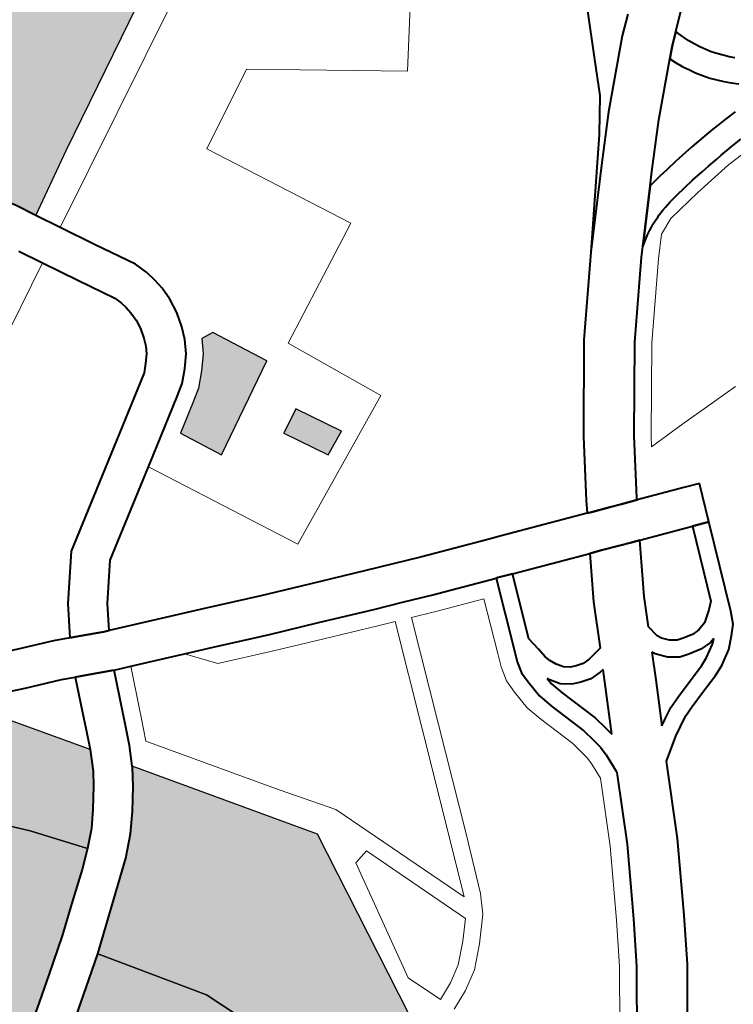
# Model space of a CAD drawing. Header units: metres. Extents: x 149090 to 149776, y 485756 to 486362.
# Tile 62 of 93: x 149598.54 to 149604.86, y 486310.03 to 486318.74. Entities that reach past the tile are written whole.
import ezdxf

# ---------------------------------------------------------------- set-up
doc = ezdxf.new("R2010")
doc.units = ezdxf.units.M
doc.header["$MEASUREMENT"] = 0
for name, color, linetype, lineweight in [('WVB-pen-brm-dik 018', 6, 'Continuous', 13), ('WVB-pen-dik 035', 1, 'Continuous', 40), ('WVB-raster-20%', 254, 'Continuous', 30), ('WVB-raster-60%', 253, 'Continuous', 30)]:
    doc.layers.add(name, color=color, linetype=linetype, lineweight=lineweight)

# ---------------------------------------------------------------- blocks, each defined once
blk = doc.blocks.new('INZET')
at = {"layer": 'WVB-raster-20%', "extrusion": (0, 0, -1)}
blk.add_hatch(color=256, dxfattribs=at).paths.add_polyline_path([(0.05122, -0.056769), (0.050119, -0.056139), (0.045104, -0.053387), (0.043779, -0.052657), (0.043632, -0.052569), (0.043645, -0.052293), (0.044174, -0.051541), (0.046115, -0.048777), (0.04621, -0.048647), (0.049447, -0.051052), (0.050523, -0.051794), (0.052675, -0.053309), (0.053101, -0.053679), (0.053128, -0.053701), (0.052637, -0.054409), (0.051405, -0.056427)])
at = {"layer": 'WVB-raster-20%'}
for points in [[(-0.049434, -0.063215), (-0.049854, -0.062447), (-0.049432, -0.062217), (-0.049, -0.063008)], [(-0.060863, -0.069272), (-0.061885, -0.068047), (-0.063908, -0.066179), (-0.064194, -0.065944), (-0.062567, -0.065052), (-0.061607, -0.06435), (-0.061411, -0.06435), (-0.06129, -0.06435), (-0.061152, -0.064281), (-0.059884, -0.063569), (-0.05966, -0.06372), (-0.059332, -0.06394), (-0.058597, -0.064549), (-0.058222, -0.064889), (-0.057579, -0.065613), (-0.056932, -0.066453), (-0.05722, -0.0667), (-0.057714, -0.067084), (-0.058188, -0.067454), (-0.058776, -0.067883), (-0.05929, -0.068248), (-0.059943, -0.068687), (-0.060718, -0.069184)], [(-0.05857, -0.074544), (-0.059032, -0.073172), (-0.059458, -0.072184), (-0.059808, -0.071472), (-0.060377, -0.070476), (-0.060714, -0.069999), (-0.060456, -0.069844), (-0.060348, -0.069779), (-0.059559, -0.069272), (-0.058893, -0.068824), (-0.058367, -0.068452), (-0.057858, -0.068079), (-0.056703, -0.069784), (-0.055396, -0.073106), (-0.055549, -0.073174), (-0.058112, -0.074323), (-0.058298, -0.074413)]]:
    blk.add_hatch(color=256, dxfattribs=at).paths.add_polyline_path(points)
at = {"layer": 'WVB-raster-60%'}
for points in [[(-0.050978, -0.062125), (-0.05135, -0.061395), (-0.050862, -0.061082), (-0.050626, -0.060926), (-0.050408, -0.060709), (-0.050214, -0.060479), (-0.050073, -0.060241), (-0.049854, -0.060271), (-0.049364, -0.061228)], [(-0.056932, -0.066453), (-0.057579, -0.065613), (-0.058222, -0.064889), (-0.058597, -0.064549), (-0.059332, -0.06394), (-0.05966, -0.06372), (-0.058898, -0.063319), (-0.058691, -0.063308), (-0.0569, -0.063583), (-0.055885, -0.065047), (-0.05606, -0.065388), (-0.056209, -0.065612), (-0.056451, -0.06594), (-0.056669, -0.0662)], [(-0.055396, -0.073106), (-0.056703, -0.069784), (-0.057858, -0.068079), (-0.056474, -0.066983), (-0.056157, -0.066679), (-0.055901, -0.066373), (-0.055635, -0.066014), (-0.055455, -0.065742), (-0.055443, -0.065719), (-0.053455, -0.068594), (-0.054079, -0.072909), (-0.05422, -0.072589)]]:
    blk.add_hatch(color=256, dxfattribs=at).paths.add_polyline_path(points)
at = {"layer": 'WVB-pen-brm-dik 018'}
for p, q in [((-0.045104, -0.053387), (-0.050119, -0.056139)), ((-0.050993, -0.057188), (-0.045815, -0.054392)), ((-0.045815, -0.054392), (-0.050993, -0.057188)), ((-0.050119, -0.056139), (-0.05122, -0.056769)), ((-0.05122, -0.056769), (-0.050993, -0.057188)), ((-0.046683, -0.056801), (-0.048069, -0.057552)), ((-0.048069, -0.057552), (-0.046683, -0.056801)), ((-0.044373, -0.058476), (-0.046683, -0.056801)), ((-0.046683, -0.056801), (-0.044373, -0.058476)), ((-0.051609, -0.057521), (-0.05183, -0.057113)), ((-0.050993, -0.057188), (-0.050664, -0.057797)), ((-0.04342, -0.057235), (-0.044373, -0.058476)), ((-0.044373, -0.058476), (-0.04342, -0.057235)), ((-0.057038, -0.060476), (-0.051609, -0.057521)), ((-0.051609, -0.057521), (-0.057038, -0.060476)), ((-0.051277, -0.058134), (-0.051609, -0.057521)), ((-0.048069, -0.057552), (-0.046741, -0.060093)), ((-0.046741, -0.060093), (-0.048069, -0.057552)), ((-0.050664, -0.057797), (-0.050278, -0.058488)), ((-0.050921, -0.058772), (-0.051277, -0.058134)), ((-0.050278, -0.058488), (-0.050198, -0.058727)), ((-0.050875, -0.05891), (-0.050921, -0.058772)), ((-0.050198, -0.058727), (-0.050159, -0.058917)), ((-0.050852, -0.059023), (-0.050875, -0.05891)), ((-0.050839, -0.059145), (-0.050852, -0.059023)), ((-0.050159, -0.058917), (-0.050139, -0.05911)), ((-0.050839, -0.059305), (-0.050839, -0.059145)), ((-0.050139, -0.05911), (-0.050139, -0.059348)), ((-0.050859, -0.05947), (-0.050839, -0.059305)), ((-0.050139, -0.059348), (-0.050172, -0.059612)), ((-0.05091, -0.059644), (-0.050859, -0.05947)), ((-0.050963, -0.059781), (-0.05091, -0.059644)), ((-0.050172, -0.059612), (-0.050246, -0.059867)), ((-0.051145, -0.060032), (-0.051032, -0.059897)), ((-0.051032, -0.059897), (-0.050963, -0.059781)), ((-0.050246, -0.059867), (-0.05033, -0.060086)), ((-0.040905, -0.060158), (-0.040606, -0.059899)), ((-0.051261, -0.060148), (-0.051145, -0.060032)), ((-0.05033, -0.060086), (-0.05046, -0.060305)), ((-0.046741, -0.060093), (-0.048877, -0.061191)), ((-0.048877, -0.061191), (-0.046741, -0.060093)), ((-0.039447, -0.060084), (-0.040084, -0.060637)), ((-0.052349, -0.060847), (-0.051407, -0.060244)), ((-0.051407, -0.060244), (-0.051261, -0.060148)), ((-0.050073, -0.060241), (-0.050214, -0.060479)), ((-0.049854, -0.060271), (-0.050073, -0.060241)), ((-0.049364, -0.061228), (-0.049854, -0.060271)), ((-0.041878, -0.061115), (-0.040905, -0.060158)), ((-0.05046, -0.060305), (-0.050629, -0.060506)), ((-0.050629, -0.060506), (-0.050816, -0.060693)), ((-0.050214, -0.060479), (-0.050408, -0.060709)), ((-0.050816, -0.060693), (-0.051025, -0.060831)), ((-0.050408, -0.060709), (-0.050626, -0.060926)), ((-0.040084, -0.060637), (-0.040067, -0.060701)), ((-0.040067, -0.060701), (-0.040033, -0.060802)), ((-0.040033, -0.060802), (-0.039991, -0.060909)), ((-0.054134, -0.061988), (-0.052349, -0.060847)), ((-0.051025, -0.060831), (-0.051972, -0.061437)), ((-0.050626, -0.060926), (-0.050862, -0.061082)), ((-0.040449, -0.060972), (-0.041233, -0.061742)), ((-0.040405, -0.061086), (-0.040449, -0.060972)), ((-0.039991, -0.060909), (-0.03994, -0.061018)), ((-0.050862, -0.061082), (-0.05135, -0.061395)), ((-0.042525, -0.061811), (-0.041878, -0.061115)), ((-0.040343, -0.06122), (-0.040405, -0.061086)), ((-0.03994, -0.061018), (-0.039893, -0.061105)), ((-0.039893, -0.061105), (-0.039835, -0.061206)), ((-0.050978, -0.062125), (-0.049364, -0.061228)), ((-0.048877, -0.061191), (-0.048069, -0.062894)), ((-0.048069, -0.062894), (-0.048877, -0.061191)), ((-0.040286, -0.061324), (-0.040343, -0.06122)), ((-0.04022, -0.061439), (-0.040286, -0.061324)), ((-0.039835, -0.061206), (-0.039779, -0.061294)), ((-0.039779, -0.061294), (-0.039715, -0.061379)), ((-0.051972, -0.061437), (-0.052158, -0.061556)), ((-0.05135, -0.061395), (-0.050978, -0.062125)), ((-0.040149, -0.06155), (-0.04022, -0.061439)), ((-0.039715, -0.061379), (-0.039644, -0.061465)), ((-0.039644, -0.061465), (-0.039572, -0.061548)), ((-0.052158, -0.061556), (-0.053661, -0.062516)), ((-0.050783, -0.064194), (-0.052158, -0.061556)), ((-0.052158, -0.061556), (-0.050783, -0.064194)), ((-0.040069, -0.061658), (-0.040149, -0.06155)), ((-0.039987, -0.061757), (-0.040069, -0.061658)), ((-0.039572, -0.061548), (-0.039497, -0.061622)), ((-0.043563, -0.062964), (-0.042525, -0.061811)), ((-0.041233, -0.061742), (-0.041861, -0.062418)), ((-0.0399, -0.061856), (-0.039987, -0.061757)), ((-0.054718, -0.062709), (-0.054134, -0.061988)), ((-0.039806, -0.061948), (-0.0399, -0.061856)), ((-0.039706, -0.06204), (-0.039806, -0.061948)), ((-0.049854, -0.062447), (-0.049432, -0.062217)), ((-0.049432, -0.062217), (-0.049, -0.063008)), ((-0.053661, -0.062516), (-0.054145, -0.063114)), ((-0.049434, -0.063215), (-0.049854, -0.062447)), ((-0.041861, -0.062418), (-0.042032, -0.062609)), ((-0.041799, -0.062572), (-0.041616, -0.062545)), ((-0.041616, -0.062545), (-0.041418, -0.062517)), ((-0.041418, -0.062517), (-0.041181, -0.062489)), ((-0.041181, -0.062489), (-0.041031, -0.062472)), ((-0.041031, -0.062472), (-0.04093, -0.062463)), ((-0.04093, -0.062463), (-0.040835, -0.062454)), ((-0.040835, -0.062454), (-0.040727, -0.062445)), ((-0.040727, -0.062445), (-0.040548, -0.062429)), ((-0.040548, -0.062429), (-0.040449, -0.062424)), ((-0.040449, -0.062424), (-0.040261, -0.062412)), ((-0.040261, -0.062412), (-0.040046, -0.062403)), ((-0.055037, -0.063226), (-0.054718, -0.062709)), ((-0.042032, -0.062609), (-0.041799, -0.062572)), ((-0.055929, -0.06285), (-0.055305, -0.063101)), ((-0.048069, -0.062894), (-0.050783, -0.064194)), ((-0.050783, -0.064194), (-0.048069, -0.062894)), ((-0.040689, -0.062893), (-0.040794, -0.062902)), ((-0.040516, -0.062878), (-0.040689, -0.062893)), ((-0.040422, -0.062873), (-0.040516, -0.062878)), ((-0.04024, -0.062861), (-0.040422, -0.062873)), ((-0.049, -0.063008), (-0.049434, -0.063215)), ((-0.044559, -0.06416), (-0.043563, -0.062964)), ((-0.042026, -0.063072), (-0.042098, -0.06309)), ((-0.041972, -0.063059), (-0.042026, -0.063072)), ((-0.041911, -0.063046), (-0.041972, -0.063059)), ((-0.041834, -0.063033), (-0.041911, -0.063046)), ((-0.041731, -0.063017), (-0.041834, -0.063033)), ((-0.041552, -0.06299), (-0.041731, -0.063017)), ((-0.04136, -0.062963), (-0.041552, -0.06299)), ((-0.04113, -0.062936), (-0.04136, -0.062963)), ((-0.040986, -0.06292), (-0.04113, -0.062936)), ((-0.040888, -0.062911), (-0.040986, -0.06292)), ((-0.040794, -0.062902), (-0.040888, -0.062911)), ((-0.040684, -0.063104), (-0.039803, -0.063069)), ((-0.039803, -0.063069), (-0.040684, -0.063104)), ((-0.055305, -0.063101), (-0.055037, -0.063226)), ((-0.054145, -0.063114), (-0.054396, -0.063521)), ((-0.042436, -0.063222), (-0.042496, -0.063252)), ((-0.042374, -0.063193), (-0.042436, -0.063222)), ((-0.042313, -0.063166), (-0.042374, -0.063193)), ((-0.042241, -0.063139), (-0.042313, -0.063166)), ((-0.042193, -0.06312), (-0.042241, -0.063139)), ((-0.042098, -0.06309), (-0.042193, -0.06312)), ((-0.042065, -0.063294), (-0.041409, -0.06319)), ((-0.041409, -0.06319), (-0.042065, -0.063294)), ((-0.041409, -0.06319), (-0.040684, -0.063104)), ((-0.040684, -0.063104), (-0.041409, -0.06319)), ((-0.056199, -0.063496), (-0.056652, -0.063299)), ((-0.042755, -0.063412), (-0.042882, -0.063553)), ((-0.042567, -0.063293), (-0.042755, -0.063412)), ((-0.042496, -0.063252), (-0.042567, -0.063293)), ((-0.042363, -0.063425), (-0.042065, -0.063294)), ((-0.042065, -0.063294), (-0.042363, -0.063425)), ((-0.0569, -0.063583), (-0.055885, -0.065047)), ((-0.055584, -0.063743), (-0.056199, -0.063496)), ((-0.054396, -0.063521), (-0.053593, -0.063846)), ((-0.042882, -0.063553), (-0.043846, -0.064711)), ((-0.042655, -0.06375), (-0.042363, -0.063425)), ((-0.042363, -0.063425), (-0.042655, -0.06375)), ((-0.055359, -0.063848), (-0.055584, -0.063743)), ((-0.043609, -0.064894), (-0.042655, -0.06375)), ((-0.042655, -0.06375), (-0.043609, -0.064894)), ((-0.055673, -0.064567), (-0.055359, -0.063848)), ((-0.053593, -0.063846), (-0.052791, -0.064177)), ((-0.054724, -0.064143), (-0.055031, -0.064846)), ((-0.054446, -0.064256), (-0.054756, -0.064965)), ((-0.054756, -0.064965), (-0.054446, -0.064256)), ((-0.054446, -0.064256), (-0.054724, -0.064143)), ((-0.053858, -0.064494), (-0.054446, -0.064256)), ((-0.052791, -0.064177), (-0.051849, -0.064566)), ((-0.045556, -0.065556), (-0.044559, -0.06416)), ((-0.055728, -0.064694), (-0.055673, -0.064567)), ((-0.05354, -0.064625), (-0.053858, -0.064494)), ((-0.05316, -0.065106), (-0.05354, -0.064625)), ((-0.053058, -0.064824), (-0.05354, -0.064625)), ((-0.05354, -0.064625), (-0.05316, -0.065106)), ((-0.051849, -0.064566), (-0.051024, -0.064892)), ((-0.055885, -0.065047), (-0.055728, -0.064694)), ((-0.043846, -0.064711), (-0.04481, -0.066061)), ((-0.055087, -0.064977), (-0.055273, -0.065387)), ((-0.055031, -0.064846), (-0.055087, -0.064977)), ((-0.054756, -0.064965), (-0.054813, -0.065098)), ((-0.054813, -0.065098), (-0.054756, -0.064965)), ((-0.052112, -0.065215), (-0.053058, -0.064824)), ((-0.051024, -0.064892), (-0.050091, -0.065263)), ((-0.044562, -0.066229), (-0.043609, -0.064894)), ((-0.043609, -0.064894), (-0.044562, -0.066229)), ((-0.054813, -0.065098), (-0.054991, -0.065492)), ((-0.054991, -0.065492), (-0.054813, -0.065098)), ((-0.052224, -0.065493), (-0.05316, -0.065106)), ((-0.05316, -0.065106), (-0.052224, -0.065493)), ((-0.051282, -0.065543), (-0.052112, -0.065215)), ((-0.050091, -0.065263), (-0.049605, -0.065453)), ((-0.055273, -0.065387), (-0.055443, -0.065719)), ((-0.054991, -0.065492), (-0.053558, -0.067558)), ((-0.053558, -0.067558), (-0.054991, -0.065492)), ((-0.051393, -0.065822), (-0.052224, -0.065493)), ((-0.052224, -0.065493), (-0.051393, -0.065822)), ((-0.049605, -0.065453), (-0.049119, -0.065644)), ((-0.050348, -0.065915), (-0.051282, -0.065543)), ((-0.049119, -0.065644), (-0.047987, -0.066065)), ((-0.046168, -0.066509), (-0.045556, -0.065556)), ((-0.055443, -0.065719), (-0.053455, -0.068594)), ((-0.050458, -0.066194), (-0.051393, -0.065822)), ((-0.051393, -0.065822), (-0.050458, -0.066194)), ((-0.04986, -0.066105), (-0.050348, -0.065915)), ((-0.050166, -0.066307), (-0.050458, -0.066194)), ((-0.050458, -0.066194), (-0.050166, -0.066307)), ((-0.049369, -0.066298), (-0.04986, -0.066105)), ((-0.047987, -0.066065), (-0.047758, -0.06615)), ((-0.047758, -0.06615), (-0.046282, -0.0667)), ((-0.04481, -0.066061), (-0.045403, -0.066984)), ((-0.050867, -0.068134), (-0.050166, -0.066307)), ((-0.050166, -0.066307), (-0.050867, -0.068134)), ((-0.04826, -0.06671), (-0.049369, -0.066298)), ((-0.044672, -0.0664), (-0.044562, -0.066229)), ((-0.044562, -0.066229), (-0.044672, -0.0664)), ((-0.043982, -0.066385), (-0.044672, -0.0664)), ((-0.044672, -0.0664), (-0.043982, -0.066385)), ((-0.043291, -0.066385), (-0.043982, -0.066385)), ((-0.043982, -0.066385), (-0.043291, -0.066385)), ((-0.042842, -0.066385), (-0.043291, -0.066385)), ((-0.043291, -0.066385), (-0.042842, -0.066385)), ((-0.049887, -0.066417), (-0.050587, -0.068242)), ((-0.049887, -0.066417), (-0.050587, -0.068242)), ((-0.049476, -0.066578), (-0.049887, -0.066417)), ((-0.049476, -0.066578), (-0.049887, -0.066417)), ((-0.046282, -0.0667), (-0.046168, -0.066509)), ((-0.048649, -0.066886), (-0.049476, -0.066578)), ((-0.048649, -0.066886), (-0.049476, -0.066578)), ((-0.048727, -0.067928), (-0.04826, -0.06671)), ((-0.049007, -0.06782), (-0.048649, -0.066886)), ((-0.049007, -0.06782), (-0.048649, -0.066886)), ((-0.047979, -0.066815), (-0.048403, -0.067922)), ((-0.04665, -0.06731), (-0.047979, -0.066815)), ((-0.045403, -0.066984), (-0.045424, -0.067019)), ((-0.045424, -0.067019), (-0.044619, -0.067319)), ((-0.047094, -0.068048), (-0.04665, -0.06731)), ((-0.044619, -0.067319), (-0.044355, -0.067417)), ((-0.044355, -0.067417), (-0.044609, -0.068069)), ((-0.053558, -0.067558), (-0.052937, -0.068421)), ((-0.052937, -0.068421), (-0.053558, -0.067558)), ((-0.045792, -0.067629), (-0.046307, -0.068485)), ((-0.044891, -0.067965), (-0.045792, -0.067629)), ((-0.049094, -0.068044), (-0.049007, -0.06782)), ((-0.049094, -0.068044), (-0.049007, -0.06782)), ((-0.048807, -0.068135), (-0.048727, -0.067928)), ((-0.048403, -0.067922), (-0.048372, -0.068173)), ((-0.049158, -0.068301), (-0.049094, -0.068044)), ((-0.049158, -0.068301), (-0.049094, -0.068044)), ((-0.047471, -0.068784), (-0.047094, -0.068048)), ((-0.045386, -0.069234), (-0.044891, -0.067965)), ((-0.044609, -0.068069), (-0.0452, -0.069583)), ((-0.051583, -0.069993), (-0.050867, -0.068134)), ((-0.050867, -0.068134), (-0.051583, -0.069993)), ((-0.050587, -0.068242), (-0.051303, -0.070101)), ((-0.050587, -0.068242), (-0.051303, -0.070101)), ((-0.049158, -0.068549), (-0.049158, -0.068301)), ((-0.049158, -0.068549), (-0.049158, -0.068301)), ((-0.048858, -0.068338), (-0.048807, -0.068135)), ((-0.048372, -0.068173), (-0.048351, -0.06835)), ((-0.052937, -0.068421), (-0.051975, -0.070995)), ((-0.051975, -0.070995), (-0.052937, -0.068421)), ((-0.048858, -0.068538), (-0.048858, -0.068338)), ((-0.048351, -0.06835), (-0.048324, -0.068448)), ((-0.048324, -0.068448), (-0.048269, -0.068568)), ((-0.053455, -0.068594), (-0.054079, -0.072909)), ((-0.049132, -0.068904), (-0.049158, -0.068549)), ((-0.049132, -0.068904), (-0.049158, -0.068549)), ((-0.048834, -0.068855), (-0.048858, -0.068538)), ((-0.048269, -0.068568), (-0.048191, -0.068681)), ((-0.046307, -0.068485), (-0.046556, -0.068971)), ((-0.04853, -0.068718), (-0.048546, -0.068683)), ((-0.048546, -0.068683), (-0.048537, -0.068805)), ((-0.048537, -0.068805), (-0.048476, -0.069042)), ((-0.04841, -0.068891), (-0.04853, -0.068718)), ((-0.048191, -0.068681), (-0.048091, -0.068755)), ((-0.048091, -0.068755), (-0.047995, -0.068799)), ((-0.047995, -0.068799), (-0.047872, -0.068834)), ((-0.047742, -0.068834), (-0.047471, -0.068784)), ((-0.049052, -0.069208), (-0.049132, -0.068904)), ((-0.049052, -0.069208), (-0.049132, -0.068904)), ((-0.048764, -0.069125), (-0.048834, -0.068855)), ((-0.048245, -0.069015), (-0.04841, -0.068891)), ((-0.047872, -0.068834), (-0.047742, -0.068834)), ((-0.046556, -0.068971), (-0.046516, -0.06919)), ((-0.048545, -0.069814), (-0.048764, -0.069125)), ((-0.048476, -0.069042), (-0.048254, -0.069741)), ((-0.048099, -0.069081), (-0.048245, -0.069015)), ((-0.047914, -0.069134), (-0.048099, -0.069081)), ((-0.047714, -0.069134), (-0.047914, -0.069134)), ((-0.047786, -0.069399), (-0.047644, -0.069121)), ((-0.047644, -0.069121), (-0.047714, -0.069134)), ((-0.052917, -0.069332), (-0.053193, -0.069396)), ((-0.053193, -0.069396), (-0.052917, -0.069332)), ((-0.052175, -0.071318), (-0.052917, -0.069332)), ((-0.052917, -0.069332), (-0.052175, -0.071318)), ((-0.048837, -0.069886), (-0.049052, -0.069208)), ((-0.048837, -0.069886), (-0.049052, -0.069208)), ((-0.046516, -0.06919), (-0.046478, -0.069265)), ((-0.046478, -0.069265), (-0.046382, -0.069379)), ((-0.045703, -0.069486), (-0.045509, -0.069341)), ((-0.045509, -0.069341), (-0.045386, -0.069234)), ((-0.053193, -0.069396), (-0.053607, -0.071593)), ((-0.053607, -0.071593), (-0.053193, -0.069396)), ((-0.04818, -0.070149), (-0.047786, -0.069399)), ((-0.046761, -0.069371), (-0.046987, -0.069814)), ((-0.046731, -0.069431), (-0.046761, -0.069371)), ((-0.046585, -0.069603), (-0.046731, -0.069431)), ((-0.046382, -0.069379), (-0.046272, -0.069455)), ((-0.046272, -0.069455), (-0.046168, -0.069489)), ((-0.046168, -0.069489), (-0.045993, -0.069528)), ((-0.045854, -0.069528), (-0.045703, -0.069486)), ((-0.046408, -0.069726), (-0.046585, -0.069603)), ((-0.045993, -0.069528), (-0.045854, -0.069528)), ((-0.0452, -0.069583), (-0.0453, -0.069796)), ((-0.048503, -0.070046), (-0.048545, -0.069814)), ((-0.048254, -0.069741), (-0.048208, -0.069993)), ((-0.046987, -0.069814), (-0.047368, -0.070539)), ((-0.046248, -0.069779), (-0.046408, -0.069726)), ((-0.046026, -0.069828), (-0.046248, -0.069779)), ((-0.045813, -0.069828), (-0.046026, -0.069828)), ((-0.045724, -0.069804), (-0.045813, -0.069828)), ((-0.045803, -0.069877), (-0.045724, -0.069804)), ((-0.0453, -0.069796), (-0.045441, -0.069949)), ((-0.051975, -0.070995), (-0.051583, -0.069993)), ((-0.051583, -0.069993), (-0.051975, -0.070995)), ((-0.048798, -0.070099), (-0.048837, -0.069886)), ((-0.048798, -0.070099), (-0.048837, -0.069886)), ((-0.048208, -0.069993), (-0.04818, -0.070149)), ((-0.046184, -0.070077), (-0.046023, -0.070007)), ((-0.046023, -0.070007), (-0.045803, -0.069877)), ((-0.045441, -0.069949), (-0.045622, -0.070118)), ((-0.051303, -0.070101), (-0.051699, -0.071112)), ((-0.051303, -0.070101), (-0.051699, -0.071112)), ((-0.048772, -0.070246), (-0.048798, -0.070099)), ((-0.048772, -0.070246), (-0.048798, -0.070099)), ((-0.048472, -0.07022), (-0.048503, -0.070046)), ((-0.04683, -0.070286), (-0.046529, -0.070185)), ((-0.046529, -0.070185), (-0.046184, -0.070077)), ((-0.045622, -0.070118), (-0.045886, -0.070275)), ((-0.048791, -0.070671), (-0.048772, -0.07038)), ((-0.048791, -0.070671), (-0.048772, -0.07038)), ((-0.048772, -0.07038), (-0.048772, -0.070246)), ((-0.048772, -0.07038), (-0.048772, -0.070246)), ((-0.048494, -0.070727), (-0.048472, -0.070389)), ((-0.048472, -0.070389), (-0.048472, -0.07022)), ((-0.047249, -0.070472), (-0.047051, -0.070367)), ((-0.047051, -0.070367), (-0.04683, -0.070286)), ((-0.046078, -0.070359), (-0.046437, -0.070471)), ((-0.045886, -0.070275), (-0.046078, -0.070359)), ((-0.047368, -0.070539), (-0.047249, -0.070472)), ((-0.046437, -0.070471), (-0.046731, -0.070569)), ((-0.049342, -0.071751), (-0.048791, -0.070671)), ((-0.049342, -0.071751), (-0.048791, -0.070671)), ((-0.048495, -0.070751), (-0.048494, -0.070727)), ((-0.047105, -0.070735), (-0.047274, -0.07083)), ((-0.046929, -0.070642), (-0.047105, -0.070735)), ((-0.046731, -0.070569), (-0.046929, -0.070642)), ((-0.049078, -0.071895), (-0.048495, -0.070751)), ((-0.047274, -0.07083), (-0.047661, -0.071095)), ((-0.051699, -0.071112), (-0.05188, -0.071438)), ((-0.051699, -0.071112), (-0.05188, -0.071438)), ((-0.047661, -0.071095), (-0.048288, -0.072327)), ((-0.052447, -0.071622), (-0.052175, -0.071318)), ((-0.052175, -0.071318), (-0.052447, -0.071622)), ((-0.05188, -0.071438), (-0.052231, -0.07183)), ((-0.05188, -0.071438), (-0.052231, -0.07183)), ((-0.053607, -0.071593), (-0.053363, -0.072234)), ((-0.053363, -0.072234), (-0.053607, -0.071593)), ((-0.052751, -0.071915), (-0.052447, -0.071622)), ((-0.052447, -0.071622), (-0.052751, -0.071915)), ((-0.050005, -0.072886), (-0.049342, -0.071751)), ((-0.050005, -0.072886), (-0.049342, -0.071751)), ((-0.053047, -0.072097), (-0.052751, -0.071915)), ((-0.052751, -0.071915), (-0.053047, -0.072097)), ((-0.052231, -0.07183), (-0.052566, -0.072154)), ((-0.052231, -0.07183), (-0.052566, -0.072154)), ((-0.049748, -0.07304), (-0.049078, -0.071895)), ((-0.053363, -0.072234), (-0.053047, -0.072097)), ((-0.053047, -0.072097), (-0.053363, -0.072234)), ((-0.052566, -0.072154), (-0.052908, -0.072364)), ((-0.052566, -0.072154), (-0.052908, -0.072364)), ((-0.052908, -0.072364), (-0.053264, -0.072518)), ((-0.052908, -0.072364), (-0.053264, -0.072518)), ((-0.048288, -0.072327), (-0.048975, -0.073502)), ((-0.050435, -0.07359), (-0.050005, -0.072886)), ((-0.050435, -0.07359), (-0.050005, -0.072886)), ((-0.050184, -0.073754), (-0.049748, -0.07304)), ((-0.048975, -0.073502), (-0.049431, -0.074248)), ((-0.051213, -0.0747), (-0.050435, -0.07359)), ((-0.051213, -0.0747), (-0.050435, -0.07359)), ((-0.050971, -0.074878), (-0.050184, -0.073754)), ((-0.049431, -0.074248), (-0.050246, -0.075412))]:
    blk.add_line(p, q, dxfattribs=at)
at = {"layer": 'WVB-pen-dik 035', "ltscale": 0.5}
for p, q in [((-0.041155, -0.059438), (-0.041546, -0.060215)), ((-0.041546, -0.060215), (-0.041836, -0.060792)), ((-0.041836, -0.060792), (-0.042245, -0.06135)), ((-0.042245, -0.06135), (-0.043563, -0.062964))]:
    blk.add_line(p, q, dxfattribs=at)
at = {"layer": 'WVB-pen-dik 035'}
for p, q in [((-0.04853, -0.068718), (-0.048546, -0.068683)), ((-0.048546, -0.068683), (-0.048537, -0.068805)), ((-0.048537, -0.068805), (-0.048476, -0.069042)), ((-0.04841, -0.068891), (-0.04853, -0.068718)), ((-0.048245, -0.069015), (-0.04841, -0.068891)), ((-0.048476, -0.069042), (-0.048254, -0.069741)), ((-0.048099, -0.069081), (-0.048245, -0.069015)), ((-0.047914, -0.069134), (-0.048099, -0.069081)), ((-0.047714, -0.069134), (-0.047914, -0.069134)), ((-0.047786, -0.069399), (-0.047644, -0.069121)), ((-0.047644, -0.069121), (-0.047714, -0.069134)), ((-0.04818, -0.070149), (-0.047786, -0.069399)), ((-0.046761, -0.069371), (-0.046987, -0.069814)), ((-0.046731, -0.069431), (-0.046761, -0.069371)), ((-0.046585, -0.069603), (-0.046731, -0.069431)), ((-0.046408, -0.069726), (-0.046585, -0.069603)), ((-0.048254, -0.069741), (-0.048208, -0.069993)), ((-0.046987, -0.069814), (-0.047368, -0.070539)), ((-0.046248, -0.069779), (-0.046408, -0.069726)), ((-0.046026, -0.069828), (-0.046248, -0.069779)), ((-0.045813, -0.069828), (-0.046026, -0.069828)), ((-0.045724, -0.069804), (-0.045813, -0.069828)), ((-0.045803, -0.069877), (-0.045724, -0.069804)), ((-0.048208, -0.069993), (-0.04818, -0.070149)), ((-0.046184, -0.070077), (-0.046023, -0.070007)), ((-0.046023, -0.070007), (-0.045803, -0.069877)), ((-0.04683, -0.070286), (-0.046529, -0.070185)), ((-0.046529, -0.070185), (-0.046184, -0.070077)), ((-0.047249, -0.070472), (-0.047051, -0.070367)), ((-0.047051, -0.070367), (-0.04683, -0.070286)), ((-0.047368, -0.070539), (-0.047249, -0.070472))]:
    blk.add_line(p, q, dxfattribs=at)
at = {"layer": 'WVB-pen-dik 035', "flags": 128}
for points in [[(-0.05122, -0.056769), (-0.051405, -0.056427), (-0.052637, -0.054409), (-0.053128, -0.053701)], [(-0.050993, -0.057188), (-0.05122, -0.056769)], [(-0.05183, -0.057113), (-0.051609, -0.057521)], [(-0.052158, -0.061556), (-0.051972, -0.061437), (-0.051025, -0.060831), (-0.050816, -0.060693), (-0.050629, -0.060506), (-0.05046, -0.060305), (-0.05033, -0.060086), (-0.050246, -0.059867), (-0.050172, -0.059612), (-0.050139, -0.059348), (-0.050139, -0.05911), (-0.050159, -0.058917), (-0.050198, -0.058727), (-0.050278, -0.058488), (-0.050664, -0.057797), (-0.050993, -0.057188)], [(-0.051609, -0.057521), (-0.051277, -0.058134), (-0.050921, -0.058772), (-0.050875, -0.05891), (-0.050852, -0.059023), (-0.050839, -0.059145), (-0.050839, -0.059305), (-0.050859, -0.05947), (-0.05091, -0.059644), (-0.050963, -0.059781), (-0.051032, -0.059897), (-0.051145, -0.060032), (-0.051261, -0.060148), (-0.051407, -0.060244), (-0.052349, -0.060847), (-0.054134, -0.061988), (-0.054718, -0.062709), (-0.055037, -0.063226)], [(-0.039497, -0.061622), (-0.039572, -0.061548), (-0.039644, -0.061465), (-0.039715, -0.061379), (-0.039779, -0.061294), (-0.039835, -0.061206), (-0.039893, -0.061105), (-0.03994, -0.061018), (-0.039991, -0.060909), (-0.040033, -0.060802), (-0.040067, -0.060701), (-0.040084, -0.060637), (-0.040294, -0.06082), (-0.040449, -0.060972), (-0.040405, -0.061086), (-0.040343, -0.06122), (-0.040286, -0.061324), (-0.04022, -0.061439), (-0.040149, -0.06155), (-0.040069, -0.061658), (-0.039987, -0.061757), (-0.0399, -0.061856), (-0.039806, -0.061948), (-0.039706, -0.06204)], [(-0.040046, -0.062403), (-0.040261, -0.062412), (-0.040449, -0.062424), (-0.040548, -0.062429), (-0.040727, -0.062445), (-0.040835, -0.062454), (-0.04093, -0.062463), (-0.041031, -0.062472), (-0.041181, -0.062489), (-0.041418, -0.062517), (-0.041616, -0.062545), (-0.041799, -0.062572), (-0.042032, -0.062609), (-0.042755, -0.063412), (-0.042567, -0.063293), (-0.042496, -0.063252), (-0.042436, -0.063222), (-0.042374, -0.063193), (-0.042313, -0.063166), (-0.042241, -0.063139), (-0.042193, -0.06312), (-0.042098, -0.06309), (-0.042026, -0.063072), (-0.041972, -0.063059), (-0.041911, -0.063046), (-0.041834, -0.063033), (-0.041731, -0.063017), (-0.041552, -0.06299), (-0.04136, -0.062963), (-0.04113, -0.062936), (-0.040986, -0.06292), (-0.040888, -0.062911), (-0.040794, -0.062902), (-0.040689, -0.062893), (-0.040516, -0.062878), (-0.040422, -0.062873), (-0.04024, -0.062861)], [(-0.055037, -0.063226), (-0.055305, -0.063101), (-0.055929, -0.06285), (-0.056373, -0.062657), (-0.056961, -0.062401), (-0.057305, -0.062241), (-0.057966, -0.061952), (-0.058303, -0.061793), (-0.059106, -0.061419), (-0.059511, -0.061226), (-0.059858, -0.061052), (-0.060305, -0.060826), (-0.06054, -0.060701), (-0.060977, -0.060454), (-0.061277, -0.060276), (-0.061518, -0.06012), (-0.061743, -0.059958), (-0.06201, -0.059756), (-0.062456, -0.059409), (-0.062694, -0.059199), (-0.062859, -0.05906), (-0.063024, -0.058892), (-0.063127, -0.058789)], [(-0.040084, -0.060637), (-0.039447, -0.060084), (-0.038302, -0.059181), (-0.03776, -0.058786)], [(-0.040606, -0.059899), (-0.040905, -0.060158), (-0.041878, -0.061115), (-0.042525, -0.061811), (-0.043563, -0.062964), (-0.044559, -0.06416), (-0.045556, -0.065556), (-0.046168, -0.066509), (-0.046282, -0.0667)], [(-0.040449, -0.060972), (-0.040294, -0.06082), (-0.040084, -0.060637)], [(-0.042032, -0.062609), (-0.041861, -0.062418), (-0.041233, -0.061742), (-0.040449, -0.060972)], [(-0.054396, -0.063521), (-0.054145, -0.063114), (-0.053661, -0.062516), (-0.052158, -0.061556)], [(-0.058678, -0.062391), (-0.058255, -0.062589), (-0.057593, -0.062879), (-0.057249, -0.063039), (-0.056652, -0.063299), (-0.056199, -0.063496), (-0.055584, -0.063743), (-0.055359, -0.063848)], [(-0.042755, -0.063412), (-0.042032, -0.062609)], [(-0.054396, -0.063521), (-0.054484, -0.063485), (-0.05489, -0.063295), (-0.055037, -0.063226)], [(-0.055037, -0.063226), (-0.05489, -0.063295), (-0.054484, -0.063485), (-0.054396, -0.063521)], [(-0.045424, -0.067019), (-0.045403, -0.066984), (-0.04481, -0.066061), (-0.043846, -0.064711), (-0.042882, -0.063553), (-0.042755, -0.063412)], [(-0.046282, -0.0667), (-0.047758, -0.06615), (-0.047987, -0.066065), (-0.049119, -0.065644), (-0.049605, -0.065453), (-0.050091, -0.065263), (-0.051024, -0.064892), (-0.051849, -0.064566), (-0.052791, -0.064177), (-0.053593, -0.063846), (-0.054396, -0.063521)], [(-0.055359, -0.063848), (-0.055673, -0.064567), (-0.055728, -0.064694), (-0.055885, -0.065047)], [(-0.054724, -0.064143), (-0.054764, -0.064127), (-0.055187, -0.063929), (-0.055359, -0.063848)], [(-0.055359, -0.063848), (-0.055187, -0.063929), (-0.054764, -0.064127), (-0.054724, -0.064143)], [(-0.055443, -0.065719), (-0.055273, -0.065387), (-0.055087, -0.064977), (-0.055031, -0.064846), (-0.054724, -0.064143)], [(-0.054724, -0.064143), (-0.054446, -0.064256)], [(-0.054446, -0.064256), (-0.053858, -0.064494), (-0.05354, -0.064625)], [(-0.05354, -0.064625), (-0.053058, -0.064824), (-0.052112, -0.065215), (-0.051282, -0.065543), (-0.050348, -0.065915), (-0.04986, -0.066105), (-0.049369, -0.066298), (-0.04826, -0.06671)], [(-0.055885, -0.065047), (-0.05606, -0.065388), (-0.056209, -0.065612), (-0.056451, -0.06594), (-0.056669, -0.0662), (-0.056932, -0.066453)], [(-0.056474, -0.066983), (-0.056157, -0.066679), (-0.055901, -0.066373), (-0.055635, -0.066014), (-0.055455, -0.065742), (-0.055443, -0.065719)], [(-0.056932, -0.066453), (-0.05722, -0.0667), (-0.057714, -0.067084), (-0.058188, -0.067454), (-0.058776, -0.067883), (-0.05929, -0.068248), (-0.059943, -0.068687), (-0.060718, -0.069184), (-0.060863, -0.069272)], [(-0.04826, -0.06671), (-0.048727, -0.067928), (-0.048807, -0.068135), (-0.048858, -0.068338), (-0.048858, -0.068538), (-0.048834, -0.068855), (-0.048764, -0.069125), (-0.048545, -0.069814), (-0.048503, -0.070046), (-0.048472, -0.07022), (-0.048472, -0.070389), (-0.048494, -0.070727), (-0.048495, -0.070751)], [(-0.04826, -0.06671), (-0.048231, -0.066721), (-0.048002, -0.066806), (-0.047979, -0.066815)], [(-0.047979, -0.066815), (-0.048002, -0.066806), (-0.048231, -0.066721), (-0.04826, -0.06671)], [(-0.045424, -0.067019), (-0.045692, -0.066919), (-0.045892, -0.066845), (-0.046207, -0.066728), (-0.046282, -0.0667)], [(-0.046282, -0.0667), (-0.046207, -0.066728), (-0.045892, -0.066845), (-0.045692, -0.066919), (-0.045424, -0.067019)], [(-0.048403, -0.067922), (-0.047979, -0.066815)], [(-0.047979, -0.066815), (-0.04665, -0.06731)], [(-0.057858, -0.068079), (-0.056474, -0.066983)], [(-0.044355, -0.067417), (-0.044619, -0.067319), (-0.045424, -0.067019)], [(-0.04665, -0.06731), (-0.047094, -0.068048), (-0.047471, -0.068784)], [(-0.04665, -0.06731), (-0.046451, -0.067384), (-0.046137, -0.067501), (-0.045936, -0.067575), (-0.045792, -0.067629)], [(-0.045792, -0.067629), (-0.045936, -0.067575), (-0.046137, -0.067501), (-0.046451, -0.067384), (-0.04665, -0.06731)], [(-0.044609, -0.068069), (-0.044355, -0.067417)], [(-0.046556, -0.068971), (-0.046307, -0.068485), (-0.045792, -0.067629)], [(-0.045792, -0.067629), (-0.044891, -0.067965)], [(-0.047471, -0.068784), (-0.047742, -0.068834), (-0.047872, -0.068834), (-0.047995, -0.068799), (-0.048091, -0.068755), (-0.048191, -0.068681), (-0.048269, -0.068568), (-0.048324, -0.068448), (-0.048351, -0.06835), (-0.048372, -0.068173), (-0.048403, -0.067922)], [(-0.060456, -0.069844), (-0.060348, -0.069779), (-0.059559, -0.069272), (-0.058893, -0.068824), (-0.058367, -0.068452), (-0.057858, -0.068079)], [(-0.047661, -0.071095), (-0.047274, -0.07083), (-0.047105, -0.070735), (-0.046929, -0.070642), (-0.046731, -0.070569), (-0.046437, -0.070471), (-0.046078, -0.070359), (-0.045886, -0.070275), (-0.045622, -0.070118), (-0.045441, -0.069949), (-0.0453, -0.069796), (-0.0452, -0.069583), (-0.044609, -0.068069)], [(-0.044891, -0.067965), (-0.045386, -0.069234)], [(-0.044891, -0.067965), (-0.044609, -0.068069)], [(-0.044609, -0.068069), (-0.044891, -0.067965)], [(-0.045386, -0.069234), (-0.045509, -0.069341), (-0.045703, -0.069486), (-0.045854, -0.069528), (-0.045993, -0.069528), (-0.046168, -0.069489), (-0.046272, -0.069455), (-0.046382, -0.069379), (-0.046478, -0.069265), (-0.046516, -0.06919), (-0.046556, -0.068971)], [(-0.048495, -0.070751), (-0.049078, -0.071895), (-0.049748, -0.07304), (-0.050184, -0.073754), (-0.050971, -0.074878), (-0.05157, -0.075653), (-0.052258, -0.076453), (-0.052911, -0.077187), (-0.053519, -0.077811), (-0.054056, -0.078324), (-0.054655, -0.078867), (-0.054719, -0.078919)], [(-0.052829, -0.078392), (-0.052252, -0.0778), (-0.051581, -0.077046), (-0.050872, -0.076222), (-0.050246, -0.075412), (-0.049431, -0.074248), (-0.048975, -0.073502), (-0.048288, -0.072327), (-0.047661, -0.071095)]]:
    blk.add_lwpolyline(points, dxfattribs=at)
at = {"layer": 'WVB-raster-20%', "flags": 128}
for points in [[(-0.05122, -0.056769), (-0.050119, -0.056139), (-0.045104, -0.053387), (-0.043779, -0.052657), (-0.043632, -0.052569), (-0.043645, -0.052293), (-0.044174, -0.051541), (-0.046115, -0.048777), (-0.04621, -0.048647), (-0.049447, -0.051052), (-0.050523, -0.051794), (-0.052675, -0.053309), (-0.053101, -0.053679), (-0.053128, -0.053701), (-0.052637, -0.054409), (-0.051405, -0.056427)], [(-0.049, -0.063008), (-0.049432, -0.062217), (-0.049854, -0.062447), (-0.049434, -0.063215)], [(-0.056932, -0.066453), (-0.057579, -0.065613), (-0.058222, -0.064889), (-0.058597, -0.064549), (-0.059332, -0.06394), (-0.05966, -0.06372), (-0.059884, -0.063569), (-0.061152, -0.064281), (-0.06129, -0.06435), (-0.061411, -0.06435), (-0.061607, -0.06435), (-0.062567, -0.065052), (-0.064194, -0.065944), (-0.063908, -0.066179), (-0.061885, -0.068047), (-0.060863, -0.069272), (-0.060718, -0.069184), (-0.059943, -0.068687), (-0.05929, -0.068248), (-0.058776, -0.067883), (-0.058188, -0.067454), (-0.057714, -0.067084), (-0.05722, -0.0667)], [(-0.055396, -0.073106), (-0.056703, -0.069784), (-0.057858, -0.068079), (-0.058367, -0.068452), (-0.058893, -0.068824), (-0.059559, -0.069272), (-0.060348, -0.069779), (-0.060456, -0.069844), (-0.060714, -0.069999), (-0.060377, -0.070476), (-0.059808, -0.071472), (-0.059458, -0.072184), (-0.059032, -0.073172), (-0.05857, -0.074544), (-0.058298, -0.074413), (-0.058112, -0.074323), (-0.055549, -0.073174)]]:
    blk.add_lwpolyline(points, close=True, dxfattribs=at)
at = {"layer": 'WVB-raster-60%', "flags": 128}
for points in [[(-0.05135, -0.061395), (-0.050978, -0.062125), (-0.049364, -0.061228), (-0.049854, -0.060271), (-0.050073, -0.060241), (-0.050214, -0.060479), (-0.050408, -0.060709), (-0.050626, -0.060926), (-0.050862, -0.061082)], [(-0.055885, -0.065047), (-0.0569, -0.063583), (-0.058691, -0.063308), (-0.058898, -0.063319), (-0.05966, -0.06372), (-0.059332, -0.06394), (-0.058597, -0.064549), (-0.058222, -0.064889), (-0.057579, -0.065613), (-0.056932, -0.066453), (-0.056669, -0.0662), (-0.056451, -0.06594), (-0.056209, -0.065612), (-0.05606, -0.065388)], [(-0.054079, -0.072909), (-0.053455, -0.068594), (-0.055443, -0.065719), (-0.055455, -0.065742), (-0.055635, -0.066014), (-0.055901, -0.066373), (-0.056157, -0.066679), (-0.056474, -0.066983), (-0.057858, -0.068079), (-0.056703, -0.069784), (-0.055396, -0.073106), (-0.05422, -0.072589)]]:
    blk.add_lwpolyline(points, close=True, dxfattribs=at)

msp = doc.modelspace()

# ---------------------------------------------------------------- block references
at = {"layer": 'WVB-raster-60%', "xscale": 500.0000000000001, "yscale": 500.0000000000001, "zscale": 500.0000000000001, "rotation": 35.19028839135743}
msp.add_blockref('INZET', (149603.259, 486354.9637), dxfattribs=at)

doc.saveas('drawing.dxf')
